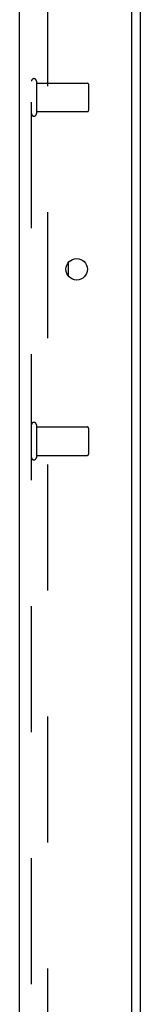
# Model space of a CAD drawing. Header units: inches. Extents: x 0 to 200, y 0 to 129.
# Tile 92 of 98: x 115.9 to 116.96, y 63.81 to 72.41. Entities that reach past the tile are written whole.
import ezdxf

# ---------------------------------------------------------------- set-up
doc = ezdxf.new("R2010")
doc.units = ezdxf.units.IN
doc.header["$LTSCALE"] = 11
doc.header["$MEASUREMENT"] = 0
doc.linetypes.add('HIDDEN', pattern=[0.2, 0.1, -0.1])
doc.layers.get('0').update_dxf_attribs({"linetype": 'CONTINUOUS'})
doc.layers.add('DEFAULT_2', color=8, linetype='HIDDEN')
doc.layers.add('DOOR_ASSEMBLY', color=7, linetype='CONTINUOUS')

msp = doc.modelspace()

# ---------------------------------------------------------------- linework, layer by layer
at = {"color": 3, "linetype": 'Continuous'}
msp.add_line((116.9611, 18.24), (116.9611, 79.344), dxfattribs=at)
at = {"layer": 'DEFAULT_2', "color": 8, "linetype": 'HIDDEN'}
msp.add_line((116.1486, 79.5265), (116.1486, 18.0576), dxfattribs=at)
at = {"layer": 'DOOR_ASSEMBLY', "color": 3, "linetype": 'Continuous'}
for p, q in [((116.8821, 79.918), (116.8821, 17.666)), ((115.9031, 17.7885), (115.9031, 79.7955))]:
    msp.add_line(p, q, dxfattribs=at)
at = {"layer": 'DOOR_ASSEMBLY', "color": 8, "linetype": 'HIDDEN'}
for p, q in [((116.0071, 17.7885), (116.0071, 79.7955)), ((116.0501, 71.871), (116.0501, 71.587)), ((116.0501, 71.853), (116.4971, 71.853)), ((116.5071, 71.843), (116.5071, 71.615)), ((116.0501, 71.605), (116.4971, 71.605)), ((116.0501, 68.871), (116.0501, 68.587)), ((116.0501, 68.853), (116.4971, 68.853)), ((116.5071, 68.843), (116.5071, 68.615)), ((116.0501, 68.605), (116.4971, 68.605))]:
    msp.add_line(p, q, dxfattribs=at)
at = {"layer": 'DOOR_ASSEMBLY', "color": 7, "linetype": 'Continuous'}
msp.add_line((116.3271, 70.2839), (116.3271, 70.1742), dxfattribs=at)
at = {"layer": 'DOOR_ASSEMBLY', "color": 3, "linetype": 'Continuous'}
msp.add_circle((116.4031, 70.229), 0.0938, dxfattribs=at)
at = {"layer": 'DOOR_ASSEMBLY', "color": 8, "linetype": 'HIDDEN'}
for centre, radius, start, end in [((116.0286, 71.871), 0.0215, 0, 180), ((116.4971, 71.843), 0.01, 0, 90), ((116.0286, 71.587), 0.0215, 180, 360), ((116.4971, 71.615), 0.01, 270, 360), ((116.0286, 68.871), 0.0215, 0, 180), ((116.4971, 68.843), 0.01, 0, 90), ((116.0286, 68.587), 0.0215, 180, 360), ((116.4971, 68.615), 0.01, 270, 360)]:
    msp.add_arc(centre, radius, start, end, dxfattribs=at)

doc.saveas('drawing.dxf')
